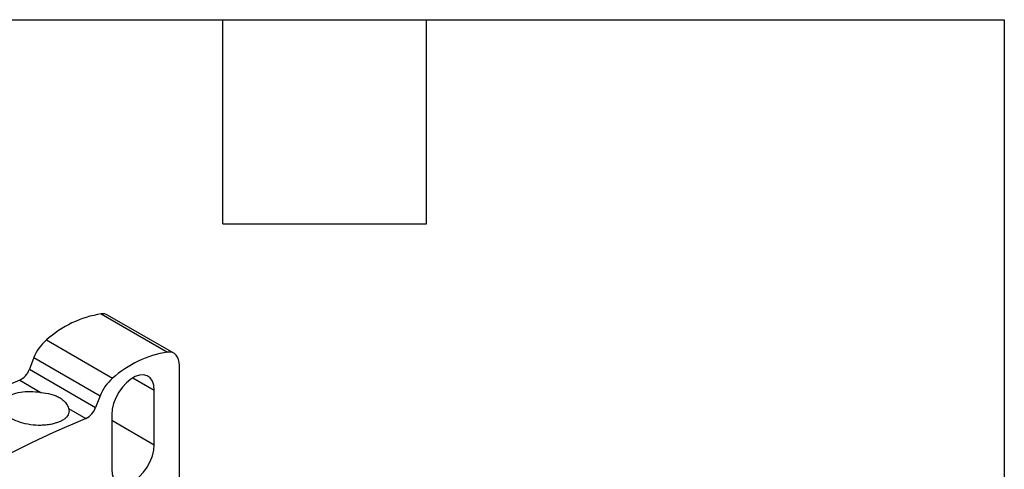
# Model space of a CAD drawing. Header units: inches. Extents: x 0.5 to 21.5, y 0.5 to 16.5.
# Tile 23 of 23: x 18.6 to 21.5, y 15.2 to 16.5. Entities that reach past the tile are written whole.
import ezdxf

# ---------------------------------------------------------------- set-up
doc = ezdxf.new("R2010")
doc.units = ezdxf.units.IN
doc.header["$LTSCALE"] = 2
doc.header["$MEASUREMENT"] = 0
doc.layers.add('TEXT', color=140, linetype='Continuous', lineweight=25)

msp = doc.modelspace()

# ---------------------------------------------------------------- linework, layer by layer
for p, q in [((18.8429, 15.6349), (19.0377, 15.5224)), ((19.0562, 15.5189), (18.8614, 15.6314)), ((18.6812, 15.5582), (18.8761, 15.4457)), ((18.6445, 15.5062), (18.6312, 15.4719)), ((18.6445, 15.5062), (18.8393, 15.3937)), ((18.6312, 15.4719), (18.826, 15.3594)), ((19.0725, 15.0281), (19.0725, 15.4829)), ((18.9361, 15.447), (18.9988, 15.4109)), ((18.6027, 15.4398), (18.6648, 15.4039)), ((18.8393, 15.3937), (18.826, 15.3594)), ((18.9988, 15.2501), (18.9988, 15.4109)), ((18.7466, 15.3567), (18.7976, 15.3273)), ((18.8735, 15.3385), (18.8735, 15.1778)), ((18.8735, 15.3224), (18.9988, 15.2501))]:
    msp.add_line(p, q)
at = {"flags": 128}
for points in [[(19.0725, 15.4829), (19.0719, 15.492), (19.0701, 15.5003), (19.0671, 15.5074), (19.063, 15.5133), (19.0579, 15.5179), (19.0519, 15.5209), (19.0451, 15.5225), (19.0377, 15.5224)], [(18.9988, 15.4109), (18.9974, 15.4251), (18.9933, 15.4371), (18.9868, 15.4465), (18.978, 15.4526), (18.9674, 15.4554), (18.9555, 15.4547), (18.9427, 15.4504), (18.9296, 15.4429), (18.9168, 15.4323), (18.9048, 15.4193), (18.8942, 15.4043), (18.8855, 15.388), (18.8789, 15.3711), (18.8749, 15.3544), (18.8735, 15.3385)], [(18.8735, 15.1778), (18.8749, 15.1636), (18.8789, 15.1515), (18.8855, 15.1422), (18.8942, 15.136), (18.9048, 15.1332), (18.9168, 15.134), (18.9296, 15.1382), (18.9427, 15.1458), (18.9555, 15.1563), (18.9674, 15.1694), (18.978, 15.1844), (18.9868, 15.2007), (18.9933, 15.2176), (18.9974, 15.2343), (18.9988, 15.2501)]]:
    msp.add_lwpolyline(points, dxfattribs=at)
for centre, radius, start, end in [((18.8941, 15.3183), 0.3207, 99.194, 131.5882), ((18.8469, 15.6055), 0.0297, 60.936, 97.8448), ((18.7645, 15.4603), 0.1285, 130.3918, 159.0789), ((19.089, 15.2058), 0.3207, 99.194, 131.5882), ((18.5776, 15.4907), 0.0567, 296.2224, 340.6625), ((18.9594, 15.3478), 0.1285, 130.3918, 159.0789), ((19.8302, 12.4942), 3.1911, 112.6224, 132.5656), ((18.7725, 15.3782), 0.0567, 296.2224, 340.6625), ((20.025, 12.3817), 3.1911, 112.6224, 132.5656)]:
    msp.add_arc(centre, radius, start, end)
for points, knots in [([(18.7466, 15.3567), (18.7482, 15.3516), (18.7482, 15.3466), (18.745, 15.3369), (18.7418, 15.3323), (18.7348, 15.3261), (18.7321, 15.3241), (18.7261, 15.3204), (18.7228, 15.3187), (18.7156, 15.3156), (18.7116, 15.3142), (18.7033, 15.3118), (18.699, 15.3107), (18.6899, 15.309), (18.685, 15.3083), (18.6752, 15.3074), (18.6702, 15.3071), (18.655, 15.3068), (18.6445, 15.3074), (18.6241, 15.3103), (18.6141, 15.3126), (18.5957, 15.3185), (18.5871, 15.3222), (18.5762, 15.3285), (18.5728, 15.3308), (18.5667, 15.3355), (18.564, 15.338), (18.5593, 15.343), (18.5573, 15.3456), (18.5541, 15.3509), (18.5529, 15.3536), (18.5513, 15.359), (18.5509, 15.3616), (18.551, 15.3669), (18.5514, 15.3696), (18.553, 15.3747), (18.5543, 15.3772), (18.5575, 15.3819), (18.5595, 15.3842), (18.5665, 15.3907), (18.5726, 15.3944), (18.5873, 15.4006), (18.5956, 15.4029), (18.614, 15.4061), (18.6237, 15.4068), (18.6442, 15.4066), (18.6545, 15.4057), (18.6648, 15.4039)], [0, 0, 0, 0, 0.0625, 0.0625, 0.125, 0.125, 0.15625, 0.15625, 0.1875, 0.1875, 0.21875, 0.21875, 0.25, 0.25, 0.28125, 0.28125, 0.3125, 0.3125, 0.375, 0.375, 0.4375, 0.4375, 0.5, 0.5, 0.53125, 0.53125, 0.5625, 0.5625, 0.59375, 0.59375, 0.625, 0.625, 0.65625, 0.65625, 0.6875, 0.6875, 0.71875, 0.71875, 0.75, 0.75, 0.8125, 0.8125, 0.875, 0.875, 0.9375, 0.9375, 1, 1, 1, 1]), ([(18.6648, 15.4039), (18.6751, 15.4022), (18.6849, 15.4009), (18.6987, 15.3976), (18.7031, 15.3963), (18.7114, 15.3932), (18.7154, 15.3914), (18.7227, 15.3871), (18.726, 15.3848), (18.7321, 15.3796), (18.7348, 15.3767), (18.7418, 15.368), (18.745, 15.3619), (18.7466, 15.3567)], [0, 0, 0, 0, 0.25, 0.25, 0.375, 0.375, 0.5, 0.5, 0.625, 0.625, 0.75, 0.75, 1, 1, 1, 1])]:
    msp.add_open_spline(points, degree=3, knots=knots)
at = {"layer": 'TEXT'}
for p, q in [((0.5, 16.5), (21.5, 16.5)), ((19.2, 15.9), (19.2, 16.5)), ((19.8, 15.9), (19.8, 16.5)), ((21.5, 16.5), (21.5, 0.5)), ((19.2, 15.9), (19.8, 15.9))]:
    msp.add_line(p, q, dxfattribs=at)

doc.saveas('drawing.dxf')
